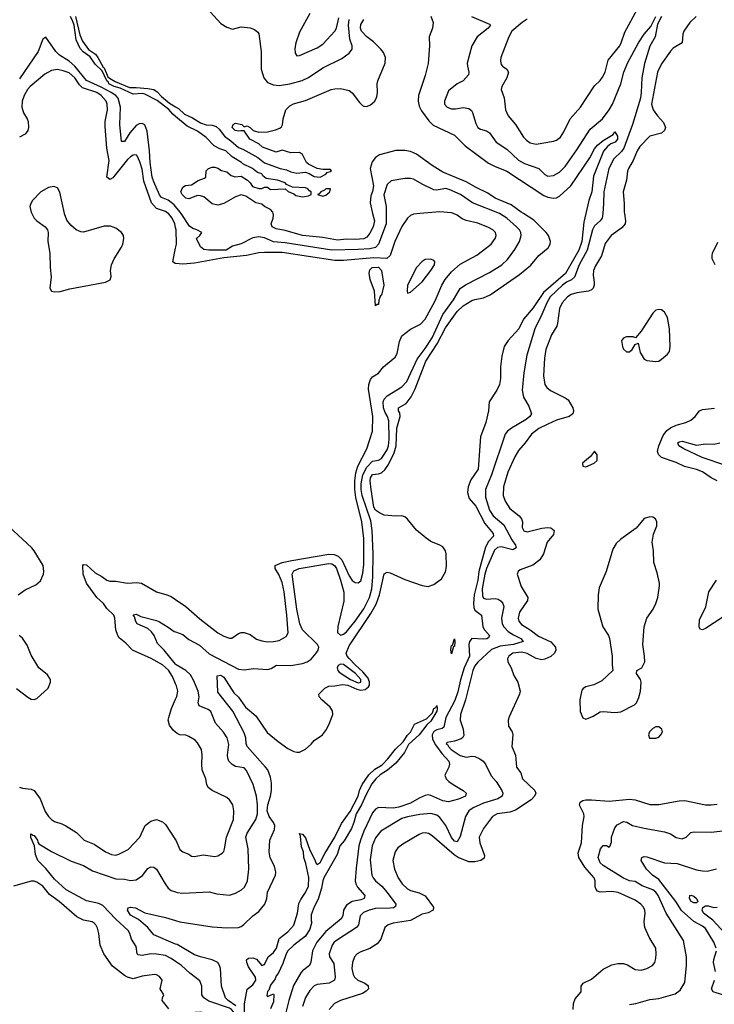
# Model space of a CAD drawing. Header units: inches. Extents: x 1173000 to 1307049, y 522583 to 678455.
# Tile 163 of 256: x 1228932 to 1233691, y 574585 to 581328. Entities that reach past the tile are written whole.
import ezdxf

# ---------------------------------------------------------------- set-up
doc = ezdxf.new("R2010")
doc.units = ezdxf.units.IN
doc.header["$MEASUREMENT"] = 0
for name, color, linetype in [('B2527', 7, 'Continuous'), ('B2528', 7, 'Continuous'), ('B2537', 7, 'Continuous'), ('B2538', 7, 'Continuous')]:
    doc.layers.add(name, color=color, linetype=linetype)

msp = doc.modelspace()

# ---------------------------------------------------------------- linework, layer by layer
at = {"layer": 'B2527', "color": 5}
for points, elevation in [([(1229015.7, 580000), (1229032, 579970), (1229050.4, 579950), (1229106.4, 579910), (1229122.6, 579890), (1229126.3, 579870), (1229123.9, 579810), (1229137.7, 579730), (1229140.2, 579630), (1229146.8, 579566.8), (1229139.3, 579490), (1229148.7, 579468.7), (1229170, 579464.9), (1229210, 579467.1), (1229276.1, 579483.9), (1229519.6, 579530), (1229552.3, 579547.7), (1229558.2, 579570), (1229553.8, 579610), (1229560.3, 579650), (1229579.8, 579690), (1229629.7, 579770), (1229638.3, 579790), (1229646, 579830), (1229642.9, 579850), (1229629.4, 579870), (1229590, 579900.5), (1229554, 579914), (1229510, 579914.3), (1229370, 579873.3), (1229350, 579875.5), (1229318.5, 579890), (1229281.2, 579921.2), (1229255.2, 579955.2), (1229238.6, 579998.6), (1229238.3, 580000)], 820), ([(1230000, 579904.3), (1229993.9, 579930), (1229975.8, 579970), (1229951.1, 580000)], 780), ([(1230000, 579657.6), (1229997.8, 579657.8), (1229981.4, 579670), (1230000, 579762.6)], 780), ([(1228921.6, 577390), (1228970, 577424.6), (1229041.4, 577458.6), (1229074.2, 577485.8), (1229095.6, 577530), (1229098, 577550), (1229092, 577590), (1229031.9, 577690), (1229014.4, 577710), (1228857.3, 577857.3)], 820), ([(1230000, 576779.8), (1229979.3, 576830), (1229952.3, 576872.3), (1229910.8, 576910.8), (1229833.1, 576953.1), (1229703.8, 577010), (1229658.7, 577058.7), (1229614.1, 577094.2), (1229603.6, 577110), (1229589.6, 577150), (1229584, 577230), (1229575.9, 577250), (1229530, 577296.6), (1229505.8, 577330), (1229460.3, 577370), (1229389, 577469), (1229366.5, 577530), (1229365.2, 577590), (1229370, 577596.5), (1229390, 577594.6), (1229450, 577538.8), (1229495, 577515), (1229530, 577488.9), (1229550, 577482.3), (1229590, 577482), (1229670, 577469.2), (1229733.4, 577473.4), (1229766.8, 577470), (1229869.3, 577410.7), (1229941, 577390), (1229970, 577376.9), (1230000, 577356.9)], 780), ([(1230000, 576914.2), (1229921.3, 577010), (1229875.7, 577055.7), (1229854, 577110), (1229834.7, 577134.7), (1229810, 577158.3), (1229737.7, 577190), (1229727.3, 577207.3), (1229719.6, 577239.6), (1229710, 577251.3), (1229730, 577257.2), (1229760.8, 577240.8), (1229870, 577212.9), (1229890, 577203.6), (1229950, 577168.7), (1229990, 577138.5), (1230000, 577134.9)], 760), ([(1228910, 576747.3), (1228987.6, 576687.6), (1229010, 576675.8), (1229030, 576672.2), (1229050, 576678.4), (1229126.6, 576750), (1229143.7, 576790), (1229142, 576810), (1229121.3, 576841.3), (1229062.4, 576890), (1229010, 576975.1), (1228983.4, 577043.4), (1228951.9, 577091.9), (1228927.3, 577110)], 820), ([(1230000, 576448.5), (1229983.3, 576463.3), (1229957.4, 576497.4), (1229949.7, 576530), (1229953.5, 576550), (1229972.7, 576610), (1230000, 576674.1)], 780), ([(1228930, 576071.3), (1228950, 576064.7), (1229010, 576058), (1229030.6, 576050), (1229073, 575993), (1229105.5, 575905.5), (1229130, 575870.4), (1229150.2, 575850.2), (1229170, 575836.9), (1229221, 575821), (1229247.7, 575807.7), (1229321.4, 575761.4), (1229373, 575710), (1229441.8, 575681.8), (1229520.5, 575630), (1229560.7, 575610), (1229590, 575606.9), (1229610, 575612.6), (1229674.1, 575645.9), (1229754.5, 575730), (1229791.6, 575810), (1229830, 575838.7), (1229870, 575850.3), (1229910, 575834.4), (1229930, 575817.1), (1230000, 575712.1)], 780), ([(1230000, 574878.3), (1229970, 574899.1), (1229930, 574918.4), (1229870, 574929.2), (1229830, 574930.5), (1229770, 574918.8), (1229742.7, 574922.7), (1229736.5, 574930), (1229730, 574980.5), (1229698.9, 575030), (1229686.8, 575070), (1229675.3, 575090), (1229590, 575168.4), (1229501.7, 575261.7), (1229475.1, 575275.1), (1229390, 575294.2), (1229250, 575369.4), (1229170, 575442.4), (1229110, 575515.6), (1229057, 575570), (1229039.5, 575610), (1229033.2, 575670), (1229007.3, 575727.3), (1229007.8, 575750), (1229010, 575753), (1229022.4, 575742.4), (1229030, 575741.6), (1229052.9, 575710), (1229055.1, 575695.1), (1229063.1, 575683.1), (1229150, 575630.3), (1229285, 575565), (1229370, 575534.8), (1229430, 575499.4), (1229590, 575444.2), (1229650, 575442.2), (1229690, 575433.8), (1229730, 575438.2), (1229773.6, 575466.4), (1229810, 575514), (1229830, 575527), (1229850, 575523.7), (1229870.3, 575510), (1229927.9, 575410), (1229950, 575381.1), (1229970, 575365.3), (1230000, 575354)], 760), ([(1229954.5, 574554.5), (1229907.8, 574610), (1229909.3, 574630), (1229919.3, 574650), (1229895.1, 574690), (1229907.3, 574750), (1229890, 574775.6), (1229870, 574787.8), (1229855.3, 574790), (1229770, 574777.1), (1229710, 574760.2), (1229670, 574770.5), (1229650, 574783), (1229567, 574847), (1229508.2, 574930), (1229483.5, 574990), (1229474, 575070), (1229465.2, 575105.2), (1229453.7, 575130), (1229441.6, 575141.6), (1229429, 575150), (1229370, 575160.3), (1229323.2, 575183.2), (1229203.1, 575290), (1229136.6, 575336.6), (1229090, 575393.2), (1229050, 575421), (1229030, 575428.2), (1229010, 575429), (1228890, 575394)], 780), ([(1230000, 574997.7), (1229850, 575060.7), (1229809.9, 575109.9), (1229745, 575165), (1229690, 575195.5), (1229671, 575230), (1229674.9, 575245.1), (1229690, 575250.2), (1229724.4, 575244.5), (1229790, 575210.4), (1229930, 575180.2), (1230000, 575158.6)], 740)]:
    msp.add_lwpolyline(points, dxfattribs=dict(at, elevation=elevation))
at = {"layer": 'B2528', "color": 5}
for points, elevation in [([(1230000, 580665.5), (1229981, 580681), (1229952.8, 580712.8), (1229874.7, 580774.7), (1229790, 580819), (1229770, 580822.2), (1229710, 580818.8), (1229619.5, 580859.5), (1229578.9, 580870), (1229543.7, 580890), (1229539.8, 580899.8), (1229527.8, 580910), (1229497.8, 580977.8), (1229450, 581024.7), (1229414.3, 581074.3), (1229367.1, 581107.1), (1229345.3, 581130), (1229318.5, 581190), (1229304.4, 581290), (1229296.9, 581316.9), (1229280.3, 581350)], 740), ([(1229313.9, 581350), (1229344.3, 581224.3), (1229361.2, 581181.2), (1229403.6, 581123.6), (1229451.3, 581091.3), (1229467.6, 581070), (1229503.8, 581003.8), (1229510, 580999.3), (1229536.5, 580936.5), (1229546.9, 580926.9), (1229585, 580905), (1229683.7, 580863.7), (1229730, 580864.7), (1229810, 580857.8), (1229850, 580849.3), (1229874.2, 580834.2), (1229903.2, 580803.2), (1229957.2, 580757.2), (1230000, 580731.4)], 740), ([(1230000, 580048.2), (1229990, 580060.5), (1229950, 580092.7), (1229903.7, 580110), (1229890, 580127.8), (1229850, 580218.7), (1229840.6, 580250), (1229825.8, 580350), (1229822.1, 580430), (1229804.3, 580564.3), (1229790, 580608), (1229770, 580618.3), (1229750, 580616.1), (1229730, 580603.6), (1229685.6, 580554.4), (1229650, 580494.8), (1229630, 580495.1), (1229617.4, 580610), (1229623.3, 580730), (1229605.8, 580790), (1229590.3, 580810), (1229557.5, 580830), (1229490, 580867.3), (1229390, 580911.2), (1229310, 581010.3), (1229270, 581043.3), (1229205.6, 581085.6), (1229179.9, 581110), (1229110, 581209.4), (1229090, 581194), (1229057.4, 581110), (1228930, 580922.9)], 760), ([(1229951.1, 580000), (1229950, 580001.3), (1229930, 580013.6), (1229870, 580035.5), (1229834.6, 580074.6), (1229782.4, 580222.4), (1229770, 580305.1), (1229755.2, 580355.2), (1229735.8, 580395.8), (1229730, 580402), (1229710, 580401), (1229690, 580389.7), (1229670, 580370.9), (1229570, 580245.9), (1229550, 580234.7), (1229530, 580249.7), (1229543.9, 580363.9), (1229528.1, 580448.1), (1229516.4, 580596.4), (1229517.8, 580630), (1229533.6, 580710), (1229531, 580750), (1229523.2, 580770), (1229490.5, 580810), (1229459.8, 580830), (1229362.4, 580862.4), (1229342.6, 580882.6), (1229310, 580930.9), (1229270, 580963.9), (1229230, 580979.1), (1229190, 580986.5), (1229150, 580981), (1229104.6, 580955.4), (1229003.8, 580870), (1228986.3, 580850), (1228962.5, 580810), (1228949.6, 580770), (1228947.2, 580730), (1228957.6, 580690), (1228983, 580650), (1228990.1, 580630.1), (1228992.9, 580590), (1228988.7, 580570), (1228970, 580544), (1228930, 580524.2)], 780), ([(1229238.3, 580000), (1229207.2, 580147.2), (1229190, 580177), (1229165.4, 580185.4), (1229130, 580178.3), (1229077.6, 580150), (1229019.5, 580090), (1229007.2, 580070), (1229001.7, 580050), (1229010.3, 580010), (1229015.7, 580000)], 820)]:
    msp.add_lwpolyline(points, dxfattribs=dict(at, elevation=elevation))
at = {"layer": 'B2537', "color": 5}
for points, elevation in [([(1230000, 577134.9), (1230050, 577116.8), (1230090, 577084), (1230164.6, 577044.6), (1230230, 576986), (1230430, 576879.1), (1230470, 576876.3), (1230534.1, 576885.8), (1230630, 576878.6), (1230655.2, 576884.8), (1230691.9, 576908.1), (1230790, 576905.1), (1230870, 576917.8), (1230900.5, 576930), (1230930, 576949.4), (1230963.4, 576990), (1230976.2, 577010), (1230981.6, 577030), (1230972.2, 577050), (1230870, 577149.4), (1230850.6, 577190), (1230829.9, 577290.1), (1230798.6, 577530), (1230810, 577553.5), (1230845.7, 577570), (1231050, 577603.8), (1231070, 577601.5), (1231089.4, 577590), (1231101.6, 577570), (1231130.4, 577490), (1231153, 577407), (1231153.2, 577346.8), (1231112.1, 577172.1), (1231110.3, 577130.3), (1231130, 577112.4), (1231150, 577120.3), (1231170, 577136.9), (1231230, 577208.9), (1231290, 577294.2), (1231329, 577370), (1231344.6, 577430), (1231352.1, 577510), (1231354.9, 577670), (1231346.1, 577830), (1231336.7, 577896.7), (1231277.4, 578070), (1231271.5, 578110), (1231271.7, 578150), (1231283.5, 578210), (1231310, 578264.2), (1231350, 578305.5), (1231390, 578311), (1231410, 578322.2), (1231450, 578383), (1231459.1, 578410), (1231464.4, 578455.6), (1231460.2, 578580.2), (1231452.6, 578610), (1231437.1, 578637.1), (1231425.7, 578670), (1231422.9, 578710), (1231428.7, 578730), (1231450, 578752.4), (1231550, 578814.5), (1231583.9, 578850), (1231656.1, 579003.9), (1231710, 579076.2), (1231757.6, 579150), (1231830.7, 579309.3), (1231903.9, 579410), (1231950, 579487.1), (1231986.7, 579513.3), (1232150, 579596.1), (1232235.4, 579650), (1232274.3, 579685.7), (1232325.2, 579754.8), (1232357.4, 579810), (1232368.9, 579850), (1232365.8, 579870), (1232355.5, 579890), (1232336.8, 579910), (1232269.6, 579969.6), (1232220, 580000)], 760), ([(1230000, 575158.6), (1230029.5, 575149.5), (1230250, 575115.7), (1230350, 575109.4), (1230430, 575111.5), (1230450, 575118.7), (1230468, 575132.1), (1230529.7, 575190), (1230570, 575220.7), (1230610.6, 575270), (1230624.7, 575310), (1230630, 575353), (1230684.5, 575470), (1230687.7, 575490), (1230677.4, 575530), (1230647.6, 575587.6), (1230640.8, 575630), (1230645, 575710), (1230677.5, 575782.5), (1230680.5, 575810), (1230671.1, 575830), (1230641.3, 575870), (1230627.5, 575910), (1230631.2, 575950), (1230650.2, 576010), (1230657.2, 576050), (1230658.3, 576098.3), (1230650, 576139.7), (1230631.4, 576190), (1230616.7, 576210), (1230491.2, 576350), (1230484.7, 576370), (1230480.9, 576410), (1230470, 576443.5), (1230392.7, 576592.7), (1230290, 576723.1), (1230284.8, 576835.2), (1230310, 576838.2), (1230330, 576825.2), (1230398.3, 576718.3), (1230430, 576689.5), (1230480, 576620), (1230550, 576560.5), (1230626.5, 576446.5), (1230703.8, 576383.7), (1230770, 576337.1), (1230810, 576315.4), (1230830, 576310.8), (1230850, 576312.1), (1230890, 576332.1), (1230930, 576365.7), (1230950, 576392.2), (1231007.1, 576430), (1231033, 576467), (1231055.5, 576510), (1231077.5, 576570), (1231075.8, 576595.8), (1231060.1, 576620.1), (1231001.2, 576670), (1230984.4, 576690), (1230980.9, 576710), (1231022, 576750), (1231050, 576764.2), (1231090, 576765.3), (1231144.6, 576775.4), (1231180.8, 576770), (1231242.9, 576742.9), (1231270, 576736.5), (1231299.5, 576740.5), (1231321.8, 576758.2), (1231327.9, 576770), (1231329.7, 576790), (1231319.3, 576819.3), (1231282.7, 576862.7), (1231229.5, 576910), (1231190, 576952.5), (1231176.3, 576970), (1231169.4, 576990), (1231190, 577040.5), (1231338.8, 577261.2), (1231374, 577326), (1231397.1, 577390), (1231430, 577532), (1231450, 577544.9), (1231470, 577540.8), (1231570, 577494.9), (1231690, 577453.4), (1231730, 577447), (1231770, 577460.3), (1231821, 577499), (1231850, 577546), (1231856.9, 577583.1), (1231855, 577670), (1231849.8, 577690), (1231830, 577716.9), (1231809.6, 577730), (1231750, 577754.3), (1231716.4, 577776.4), (1231650, 577831.1), (1231590, 577907.2), (1231570, 577923.2), (1231550, 577929.3), (1231510, 577927.8), (1231430, 577934.6), (1231396.2, 577950), (1231370, 577969.6), (1231359.4, 577990), (1231339.1, 578110), (1231333.1, 578170), (1231335.4, 578190), (1231350, 578214.5), (1231390, 578218.7), (1231410, 578225.9), (1231433.9, 578246.1), (1231458.7, 578281.3), (1231498.5, 578361.5), (1231510.5, 578410.5), (1231516.4, 578530), (1231538.9, 578610), (1231535.8, 578635.8), (1231527.3, 578650), (1231526.8, 578670), (1231579.5, 578700.5), (1231613.9, 578746.1), (1231640.8, 578799.2), (1231715.2, 578990), (1231791.9, 579108.1), (1231850, 579218.2), (1231930, 579330.6), (1231970, 579368.5), (1232030, 579405.4), (1232050, 579412.8), (1232110, 579422.5), (1232155.3, 579444.7), (1232357.4, 579582.6), (1232433.3, 579646.7), (1232490, 579714.3), (1232553.6, 579766.4), (1232567.6, 579790), (1232568.9, 579810), (1232554.2, 579850), (1232538.9, 579870), (1232455.2, 579955.2), (1232384, 580000)], 740), ([(1230000, 577356.9), (1230070.2, 577310), (1230165.5, 577225.5), (1230290, 577130.1), (1230330, 577106.1), (1230370, 577092.5), (1230386.5, 577093.5), (1230430, 577124.2), (1230450, 577132), (1230470, 577132.2), (1230510, 577116.5), (1230554, 577086), (1230590, 577074), (1230630, 577068.1), (1230670.8, 577069.2), (1230710, 577077.4), (1230756.6, 577103.4), (1230770.7, 577129.3), (1230762.3, 577250), (1230743.6, 577410), (1230730, 577473.3), (1230708.2, 577528.2), (1230681.5, 577570), (1230682.6, 577590), (1230729.6, 577610), (1230795.9, 577624.1), (1231050, 577668.5), (1231086.1, 577666.1), (1231114.2, 577654.2), (1231138.4, 577630), (1231190, 577518.5), (1231210, 577487.6), (1231230, 577474), (1231250, 577472.4), (1231270, 577485.5), (1231282.9, 577537.1), (1231290, 577598), (1231290, 577774), (1231275.3, 577890), (1231234.8, 578054.8), (1231228.2, 578110), (1231227.9, 578170), (1231235.3, 578224.7), (1231248.4, 578270), (1231309.9, 578390), (1231349.6, 578510), (1231350.9, 578610), (1231322.5, 578797.5), (1231324.5, 578830), (1231334.9, 578865.1), (1231350, 578881.3), (1231390, 578907.4), (1231424.5, 578950), (1231504.1, 579015.9), (1231517.5, 579042.5), (1231534.8, 579125.2), (1231550, 579162), (1231610, 579207.9), (1231677.4, 579242.6), (1231710, 579277.6), (1231778.1, 579401.9), (1231824.2, 579510), (1231848.2, 579550), (1231890, 579602.1), (1231950, 579653.9), (1232064.1, 579715.9), (1232162, 579790), (1232190.8, 579830), (1232195.8, 579850), (1232191.9, 579870), (1232172.8, 579890), (1232144.2, 579904.2), (1232070, 579934.1), (1231990, 579953.2), (1231964.7, 579964.7), (1231929.6, 579990), (1231903.3, 580000)], 780), ([(1231672.8, 580000), (1231630, 579996.4), (1231610, 579986.2), (1231590, 579968.4), (1231550, 579912.2), (1231502.4, 579810), (1231470, 579714.3), (1231446.6, 579693.4), (1231357.9, 579697.9), (1231150, 579679.9), (1231090, 579678.8), (1230730, 579733.5), (1230610, 579734.4), (1230570, 579731), (1230485.8, 579714.2), (1230330, 579696.3), (1230130, 579661.2), (1230050, 579653.6), (1230000, 579657.6)], 780), ([(1231442.1, 580000), (1231441.8, 579930), (1231390.9, 579790), (1231370, 579768.2), (1231330, 579759.3), (1231250, 579753.5), (1231070, 579749.6), (1230750, 579799.2), (1230670, 579807.5), (1230610, 579833.8), (1230570, 579841.9), (1230530, 579835.3), (1230450, 579793.4), (1230390, 579778), (1230346.4, 579750), (1230228.7, 579748.7), (1230194.3, 579754.3), (1230171.5, 579771.5), (1230142.7, 579830), (1230166.6, 579850), (1230179.5, 579870), (1230144.5, 579890), (1230117.8, 579897.8), (1230094.6, 579914.6), (1230037.7, 580000)], 760), ([(1231350.2, 580000), (1231361.8, 579950), (1231352.7, 579910), (1231330, 579866.3), (1231310, 579837.7), (1231290, 579827.3), (1231230, 579822.7), (1231170, 579824.7), (1231110, 579818.6), (1231010, 579835.6), (1230870, 579850.8), (1230750, 579885), (1230690, 579895.6), (1230662.7, 579910), (1230654, 579930), (1230669.3, 579970), (1230671.8, 579990), (1230668.5, 580000)], 740), ([(1232811.5, 580000), (1232797.9, 579942.1), (1232784.6, 579810), (1232762.2, 579750), (1232672.4, 579590), (1232520.2, 579459.8), (1232450, 579355.2), (1232383.2, 579276.8), (1232351.1, 579210), (1232279.7, 579130), (1232252.1, 579090), (1232235.4, 579024.6), (1232227.3, 578950), (1232227.1, 578870), (1232220.2, 578830), (1232201.7, 578790), (1232148.5, 578710), (1232144.4, 578650), (1232126.3, 578570), (1232088.7, 578471.3), (1232072.1, 578250), (1232023.2, 578176.8), (1232004.7, 578130), (1232000.6, 578090), (1232011.8, 578050), (1232056.8, 577996.8), (1232118.1, 577878.1), (1232175.1, 577810), (1232179.1, 577790), (1232144.7, 577755.3), (1232124.5, 577715.5), (1232078.4, 577550), (1232071.1, 577488.9), (1232046.9, 577390), (1232040.7, 577330), (1232042.9, 577302.9), (1232050, 577284.4), (1232096, 577250), (1232105, 577170), (1232116.1, 577150), (1232150.1, 577109.9), (1232145.1, 577094.9), (1232132.6, 577087.4), (1232110, 577084.6), (1232030.8, 577089.2), (1232013.5, 577070), (1232008.5, 577050), (1232013.3, 576970), (1231977.3, 576890), (1231952.6, 576807.4), (1231934.8, 576725.2), (1231913.7, 576666.3), (1231852.6, 576550), (1231837.1, 576482.9), (1231826.6, 576473.4), (1231790, 576464.6), (1231770, 576453.9), (1231757.6, 576430), (1231761.2, 576401.2), (1231781.8, 576361.8), (1231823.6, 576303.6), (1231871.3, 576250), (1231876.9, 576230), (1231872.7, 576210), (1231845.5, 576154.5), (1231853.6, 576130), (1231872.7, 576110), (1231901.5, 576090), (1231971.4, 576050), (1231991.4, 576030), (1231987.2, 576010), (1231939.5, 575990), (1231870, 575972), (1231830, 575978.6), (1231750, 576014.5), (1231730, 576018.9), (1231710, 576014.5), (1231670, 575995.5), (1231610, 575961.8), (1231530, 575935.7), (1231490, 575928.8), (1231390, 575932.9), (1231370, 575920.2), (1231350, 575897.1), (1231288.9, 575770), (1231266.1, 575710), (1231255.8, 575670), (1231237.7, 575517.7), (1231231, 575431), (1231235.2, 575410), (1231247.4, 575387.4), (1231296.3, 575330), (1231293, 575310), (1231270, 575300.1), (1231210, 575288.3), (1231170, 575264.7), (1231150.9, 575230), (1231145.5, 575190), (1231134.6, 575170), (1231030, 575084), (1230968.9, 575010), (1230938.7, 574950), (1230927.2, 574872.8), (1230917.7, 574850), (1230870, 574814), (1230859.1, 574800.9), (1230807.4, 574712.6), (1230775, 574610), (1230750.1, 574509.9)], 740), ([(1232926.4, 580000), (1232923.9, 579970), (1232909.3, 579950.7), (1232870, 579915.7), (1232856.5, 579890), (1232820.1, 579750), (1232764.6, 579650), (1232734.1, 579565.9), (1232713.6, 579546.4), (1232679.2, 579530), (1232650, 579509.5), (1232566.7, 579430), (1232543.7, 579390), (1232510.4, 579309.6), (1232460.6, 579210), (1232406.2, 579030), (1232385.5, 578910), (1232374.8, 578790), (1232382.9, 578742.9), (1232421.4, 578681.4), (1232438.5, 578630), (1232427.9, 578610), (1232402.4, 578590), (1232302.2, 578530), (1232274.8, 578510), (1232259.1, 578490), (1232165, 578210), (1232123.5, 578110), (1232122.8, 578057.2), (1232150, 577969.1), (1232175.5, 577930), (1232248.9, 577868.9), (1232304.9, 577764.9), (1232328.4, 577730), (1232334.3, 577710), (1232310, 577697.8), (1232230, 577718.4), (1232206, 577714), (1232184.4, 577695.6), (1232130, 577570.6), (1232117.8, 577530), (1232100.6, 577430), (1232103.3, 577383.3), (1232110, 577366.7), (1232130, 577359.2), (1232190, 577363.5), (1232210, 577359.3), (1232230, 577346.5), (1232242.6, 577330), (1232248.5, 577310), (1232232.7, 577230), (1232237.7, 577190), (1232248.8, 577170), (1232278.8, 577138.8), (1232314.2, 577114.2), (1232365, 577090), (1232380.8, 577070), (1232314.9, 577050), (1232222.9, 577037.1), (1232165.7, 577014.3), (1232070, 576927.9), (1232050, 576902.9), (1232036.9, 576870), (1231987.3, 576670), (1231951.9, 576570), (1231950.1, 576530.1), (1231971.5, 576470), (1231975, 576425), (1231968.2, 576411.8), (1231957, 576403), (1231910, 576387.2), (1231861.6, 576378.4), (1231854.4, 576370), (1231864, 576364), (1231869.4, 576350), (1231887.6, 576330), (1231950, 576289.7), (1231990, 576278.1), (1232030, 576285), (1232050, 576281.9), (1232085.5, 576265.5), (1232107.1, 576250), (1232123.5, 576230), (1232162.7, 576150), (1232195.8, 576110), (1232234.3, 576050), (1232242.3, 576030), (1232238.7, 576010), (1232207, 575992.9), (1232110, 575963.1), (1232039.2, 575930), (1232010.2, 575910), (1231986.4, 575870), (1231950, 575734), (1231930, 575696.9), (1231910, 575702.2), (1231890, 575726.4), (1231852.1, 575810), (1231810, 575864.1), (1231790, 575879.5), (1231750, 575891.8), (1231674.2, 575885.8), (1231590, 575869.8), (1231550, 575857.3), (1231406.4, 575770), (1231370, 575724.2), (1231346.4, 575670), (1231334.3, 575574.3), (1231345, 575470), (1231352.8, 575450), (1231369.2, 575430), (1231413.5, 575393.5), (1231450.7, 575350.7), (1231509.1, 575270), (1231505.7, 575254.3), (1231493.4, 575246.6), (1231470, 575242.2), (1231370, 575239.9), (1231325.3, 575230), (1231286.5, 575213.5), (1231264.1, 575190), (1231253.4, 575130), (1231240.2, 575110), (1231110, 575027), (1231087.5, 575010), (1231072.1, 574990), (1231051.6, 574930), (1231055.3, 574910), (1231084.2, 574864.2), (1231093.4, 574770), (1231088.1, 574750), (1231051.3, 574728.7), (1230970, 574720.8), (1230948.7, 574711.3), (1230919.7, 574680.3), (1230889.1, 574630.9), (1230869.5, 574570)], 760), ([(1233075.3, 580000), (1233082, 579950), (1233080.2, 579930), (1233057.7, 579902.3), (1232985.4, 579850), (1232943.7, 579796.3), (1232918.4, 579710), (1232877.2, 579642.9), (1232863.7, 579610), (1232861.7, 579578.3), (1232868.4, 579530), (1232867.7, 579510), (1232860.5, 579490), (1232850, 579478.7), (1232830, 579468.4), (1232750, 579456.9), (1232710, 579445.4), (1232686.4, 579430), (1232648.6, 579390), (1232629.4, 579350), (1232617.7, 579250), (1232611.6, 579230), (1232576.8, 579170), (1232537.7, 579070), (1232527.5, 579010), (1232520.6, 578890), (1232529.2, 578830), (1232542.7, 578810), (1232569, 578789), (1232670, 578738.3), (1232690, 578723.8), (1232720.9, 578670), (1232726.3, 578650), (1232720.9, 578630), (1232695.8, 578610), (1232610, 578584.4), (1232550, 578558.1), (1232490, 578527.8), (1232439.7, 578490), (1232396.3, 578430), (1232350, 578376.8), (1232324.5, 578335.5), (1232276.8, 578230), (1232247.3, 578130), (1232245.1, 578070), (1232257.6, 578030), (1232290, 577981.2), (1232353.6, 577930), (1232370.2, 577910), (1232376.2, 577890), (1232375.8, 577850), (1232387, 577827), (1232410, 577821.8), (1232510, 577846.4), (1232550, 577850.2), (1232570, 577847.9), (1232593, 577830), (1232590, 577802.4), (1232544.9, 577750), (1232520.7, 577670), (1232496.5, 577630), (1232446.7, 577593.3), (1232360.2, 577559.8), (1232348, 577550), (1232340.3, 577530), (1232366.9, 577446.9), (1232412.4, 577370), (1232411.4, 577350), (1232355.7, 577270), (1232347.8, 577230), (1232352.6, 577210), (1232370, 577187), (1232430, 577149.5), (1232485.8, 577105.8), (1232570, 577066.7), (1232603.4, 577030), (1232606.1, 577010), (1232595.7, 576990), (1232570, 576967), (1232530, 576947.6), (1232510, 576943.5), (1232470, 576952.1), (1232410, 576987.1), (1232370, 576996.2), (1232310.7, 576989.3), (1232282.8, 576970), (1232273.4, 576950), (1232277.2, 576930), (1232299.8, 576890), (1232317.7, 576837.7), (1232344.9, 576790), (1232360.8, 576730), (1232355.8, 576710), (1232285.2, 576554.8), (1232279.1, 576530), (1232281.3, 576490), (1232305.4, 576450), (1232311, 576430), (1232304.3, 576350), (1232329.5, 576290), (1232336.3, 576210), (1232366.3, 576170), (1232376.5, 576130), (1232461.8, 576050), (1232467.2, 576030), (1232460.2, 576010), (1232435.8, 575984.2), (1232330, 575915.5), (1232290, 575901.2), (1232204.4, 575890), (1232172.3, 575870), (1232110, 575789.7), (1232081, 575730), (1232083.9, 575690), (1232115.9, 575604.1), (1232113.7, 575586.3), (1232091.1, 575568.9), (1232050, 575559.7), (1232010, 575559.9), (1231935.9, 575590), (1231908, 575608), (1231758.9, 575738.9), (1231733.6, 575753.6), (1231710, 575759.4), (1231690, 575756.6), (1231670, 575747.3), (1231557.3, 575682.7), (1231523.2, 575656.8), (1231503.9, 575630), (1231489.3, 575570), (1231498.9, 575510), (1231524.6, 575450), (1231552.1, 575410), (1231590, 575375), (1231610, 575364.2), (1231670, 575348), (1231710, 575328.7), (1231767.2, 575250), (1231764.9, 575230), (1231730, 575212.1), (1231690, 575201.8), (1231610, 575157.8), (1231490, 575141.5), (1231457.6, 575130), (1231434.6, 575110), (1231405.8, 575030), (1231380.9, 574999.1), (1231330, 574966.6), (1231270, 574944.8), (1231244.9, 574930), (1231226.2, 574910), (1231212.1, 574870), (1231208.1, 574830), (1231215.9, 574790), (1231226.7, 574770), (1231249.1, 574750), (1231296.4, 574730), (1231315, 574715), (1231319.5, 574710), (1231321.1, 574690), (1231306.3, 574673.7), (1231281, 574659), (1231130, 574610.8), (1231089.5, 574590.5), (1231053.4, 574550)], 780), ([(1230000, 579762.6), (1230005.5, 579790), (1230003.4, 579890), (1230000, 579904.3)], 780), ([(1233696.4, 579650), (1233676.8, 579690), (1233675.5, 579710), (1233679.4, 579730), (1233714.7, 579805.3)], 780), ([(1233709.9, 578169.9), (1233669.9, 578189.9), (1233610, 578232.2), (1233570, 578247.5), (1233487.2, 578267.2), (1233430, 578295.6), (1233330.4, 578330.4), (1233308.2, 578350), (1233301.7, 578370), (1233310.6, 578410.6), (1233340.3, 578479.7), (1233365.6, 578514.3), (1233390, 578532.4), (1233430, 578551.7), (1233496, 578570), (1233530, 578584.6), (1233560.5, 578610), (1233590, 578648.4), (1233610, 578658.3), (1233691.5, 578668.5)], 780), ([(1233770, 578274.2), (1233608.9, 578328.9), (1233481.4, 578390), (1233448.3, 578410), (1233441.1, 578430), (1233450, 578436.9), (1233470, 578441.5), (1233570, 578415.1), (1233630, 578423.3), (1233690, 578420.2), (1233729.6, 578430)], 760), ([(1233810, 577274.5), (1233630, 577159.1), (1233610, 577148.8), (1233593.6, 577153.6), (1233586.8, 577170), (1233590, 577219.1), (1233632.4, 577307.6), (1233654.2, 577410), (1233706.3, 577490)], 780), ([(1230000, 575354), (1230010, 575350.2), (1230050, 575346.2), (1230230, 575354.4), (1230282, 575342), (1230370, 575333.2), (1230410, 575345), (1230451.6, 575368.4), (1230473.3, 575386.7), (1230493.4, 575430), (1230500.9, 575510), (1230497, 575650), (1230480.6, 575730), (1230490, 575756.9), (1230550.8, 575850), (1230561.4, 575890), (1230560.8, 575950), (1230554.1, 576010), (1230531.1, 576091.1), (1230485.1, 576185.1), (1230470, 576205.1), (1230410, 576214.5), (1230387.8, 576227.8), (1230365.6, 576250), (1230357.2, 576270), (1230356.6, 576290), (1230364.4, 576364.4), (1230352.4, 576410), (1230329.3, 576449.3), (1230274.6, 576510), (1230242.6, 576590), (1230223.3, 576603.3), (1230161.1, 576630), (1230154.4, 576650), (1230160.6, 576690), (1230154.1, 576730), (1230123.7, 576803.7), (1230101.3, 576841.3), (1230070, 576870.6), (1230003.5, 576910), (1230000, 576914.2)], 760), ([(1230000, 576674.1), (1230007.7, 576692.3), (1230014.5, 576730), (1230005.8, 576765.8), (1230000, 576779.8)], 780), ([(1230471.6, 574510), (1230472.1, 574587.9), (1230491.5, 574688.5), (1230530, 574717.4), (1230550.5, 574750), (1230547.6, 574770), (1230500.6, 574840.6), (1230487.6, 574870), (1230486, 574890), (1230500.1, 574899.9), (1230530, 574903.2), (1230553.5, 574893.5), (1230590, 574850.5), (1230610, 574856.3), (1230635.1, 574910), (1230670, 574939.3), (1230691, 574969), (1230710, 575034.8), (1230770, 575081.1), (1230810, 575127.2), (1230835.2, 575210), (1230844.9, 575275.1), (1230857.2, 575302.8), (1230890, 575350.5), (1230910, 575394.8), (1230913.8, 575453.8), (1230892.8, 575550), (1230878, 575590), (1230876.2, 575630), (1230862.8, 575662.8), (1230856.4, 575736.4), (1230850, 575754), (1230870, 575751), (1230890, 575724.7), (1230920.7, 575640.7), (1230955.2, 575575.3), (1230963.1, 575550), (1230970, 575543.1), (1230990, 575555.8), (1231021.7, 575618.3), (1231090.8, 575729.2), (1231137, 575823), (1231195.8, 575904.2), (1231249.9, 576010), (1231261.1, 576050), (1231279.2, 576090), (1231323.8, 576156.2), (1231365.6, 576194.4), (1231414.6, 576225.4), (1231454.4, 576265.6), (1231507.3, 576332.7), (1231558.2, 576381.8), (1231590, 576428.6), (1231610.4, 576449.6), (1231636.8, 576503.2), (1231719.6, 576540.4), (1231759.2, 576580.8), (1231770, 576610.4), (1231782.4, 576617.6), (1231790, 576632), (1231793.1, 576610), (1231790, 576593.2), (1231750, 576524.8), (1231722.1, 576497.9), (1231670, 576430.8), (1231595.3, 576364.7), (1231568, 576310), (1231510, 576237), (1231452.1, 576187.9), (1231402.6, 576157.4), (1231371.9, 576130), (1231344.8, 576095.2), (1231302.9, 576017.1), (1231274.3, 575950), (1231236.3, 575890), (1231222.4, 575830), (1231205.8, 575790), (1231156.1, 575703.9), (1231125.9, 575670), (1231108.1, 575610), (1231016.8, 575450), (1231009, 575430), (1231000.8, 575379.2), (1230975.8, 575304.2), (1230950, 575253.3), (1230930, 575197.2), (1230928.1, 575168.1), (1230930, 575152), (1230934, 575150), (1230920.7, 575099.3), (1230889.1, 575050.9), (1230810, 574990.6), (1230768.9, 574951.1), (1230757.6, 574930), (1230735.5, 574864.5), (1230703.2, 574796.8), (1230690, 574780.9), (1230681.8, 574758.2), (1230650, 574716.9), (1230638, 574682), (1230630, 574671.6), (1230625.2, 574645.2), (1230630, 574638), (1230670, 574656), (1230673, 574653), (1230670, 574602), (1230650, 574552.7)], 720), ([(1230000, 575712.1), (1230004.8, 575704.8), (1230030, 575644), (1230048.8, 575628.8), (1230090, 575612.7), (1230110, 575599.1), (1230130, 575597.1), (1230190, 575608.7), (1230270, 575597.6), (1230290, 575601.3), (1230320.1, 575619.9), (1230329.7, 575630.3), (1230335.8, 575650), (1230347.7, 575730), (1230395.7, 575850), (1230399.8, 575910), (1230391.7, 575950), (1230370, 575985.1), (1230350, 576001.5), (1230249.8, 576049.8), (1230223.5, 576070), (1230214.8, 576090), (1230207.4, 576130), (1230182.9, 576190), (1230179.8, 576230), (1230183.1, 576290), (1230177.7, 576330), (1230150, 576376.2), (1230133.5, 576393.5), (1230090, 576419.7), (1230070, 576427.1), (1230030, 576431.1), (1230010, 576439.6), (1230000, 576448.5)], 780), ([(1232724.8, 574550), (1232725.8, 574590), (1232738.3, 574621.7), (1232778, 574670), (1232779.3, 574710), (1232791.5, 574730), (1232850, 574757.6), (1232930, 574825), (1232990, 574856.1), (1233030, 574865), (1233070, 574864.4), (1233095.9, 574855.9), (1233150, 574822.8), (1233190, 574818.5), (1233230, 574830.3), (1233267.6, 574850), (1233282.6, 574870), (1233290, 574898), (1233293.8, 574930), (1233289.8, 574970), (1233243.9, 575043.9), (1233214.6, 575110), (1233210.6, 575150), (1233217, 575210), (1233214.8, 575230), (1233205.5, 575250), (1233188.7, 575270), (1233150, 575297.9), (1233031.8, 575350), (1232990, 575358.2), (1232910, 575353.6), (1232890, 575360.8), (1232882, 575370), (1232875.7, 575390), (1232873.8, 575430), (1232867.2, 575450), (1232805, 575525), (1232763.4, 575590), (1232758.1, 575621.9), (1232781.4, 575690), (1232788.9, 575808.9), (1232800.3, 575870), (1232797, 575890), (1232767.7, 575947.7), (1232773, 575970), (1232790, 575980.9), (1232810, 575985.5), (1232850, 575986.3), (1232970, 575976.1), (1233110, 575990.9), (1233150, 575985.1), (1233250, 575952.6), (1233310, 575953.7), (1233450, 575977.8), (1233490, 575979.7), (1233630, 575951.5), (1233669.9, 575950.1), (1233710, 575955.2)], 780), ([(1233110, 574583), (1233152.7, 574590), (1233250, 574617.6), (1233310, 574624.4), (1233423, 574657), (1233458.4, 574681.6), (1233490, 574734.9), (1233501, 574850), (1233501.3, 574910), (1233481.2, 575021.2), (1233361.3, 575210), (1233305.5, 575330), (1233290, 575351.9), (1233270, 575369.2), (1233196.1, 575396.1), (1233150, 575424.8), (1233110, 575431.3), (1233070, 575447.9), (1232930, 575536), (1232910, 575553.6), (1232896.2, 575590), (1232911.4, 575650), (1232930, 575671.6), (1232951.8, 575671.8), (1232970, 575662), (1232975.2, 575664.8), (1232985.7, 575694.3), (1232987.7, 575730), (1233010, 575793.7), (1233025.6, 575814.4), (1233070, 575836), (1233091.7, 575831.7), (1233130, 575809.3), (1233210, 575790.2), (1233350, 575766), (1233391.6, 575751.6), (1233430, 575728.2), (1233470, 575717), (1233499.3, 575730), (1233530, 575761), (1233550, 575766), (1233670, 575764.2), (1233889, 575790)], 760), ([(1233704, 574970), (1233688.1, 575010), (1233630, 575103.7), (1233610, 575119.9), (1233551.3, 575151.3), (1233466.7, 575226.7), (1233428.4, 575290), (1233310, 575440.5), (1233268.3, 575470), (1233226.6, 575510), (1233189.7, 575570), (1233194.5, 575590), (1233210, 575596.5), (1233230, 575595.6), (1233350, 575553.4), (1233436, 575550), (1233570, 575506.8), (1233610, 575498.4), (1233642.4, 575497.6), (1233706.6, 575513.4)], 740), ([(1233819.5, 575010), (1233681.6, 575161.6), (1233617, 575210), (1233607.7, 575230), (1233612.3, 575247.7), (1233630, 575258.5), (1233650, 575258.6), (1233688.1, 575248.1), (1233710, 575250.1)], 720), ([(1230413.4, 574573.4), (1230360.2, 574610), (1230341.5, 574630), (1230313.7, 574710), (1230307.8, 574830), (1230301.7, 574850), (1230288.7, 574870), (1230249.5, 574889.5), (1230170, 574909), (1230130, 574923.5), (1230010, 574993.5), (1230000, 574997.7)], 740), ([(1233699.8, 574810), (1233685.6, 574870), (1233688.1, 574891.9), (1233706.5, 574950)], 740), ([(1230000, 574205.7), (1230009.8, 574210.1), (1230050, 574248.8), (1230070.8, 574290), (1230090, 574367.3), (1230116.1, 574430), (1230126.8, 574470), (1230124.5, 574510), (1230134.8, 574530), (1230170, 574533.7), (1230321.9, 574501.9), (1230370, 574497.7), (1230397, 574510), (1230400, 574530), (1230383.5, 574550), (1230370, 574557.3), (1230227, 574607), (1230192.8, 574630), (1230180.7, 574650), (1230180.2, 574710), (1230165, 574745), (1230097.6, 574797.6), (1230040.9, 574850), (1230000, 574878.3)], 760), ([(1233746.3, 574650), (1233682.7, 574670), (1233670.9, 574690), (1233692.8, 574750)], 740)]:
    msp.add_lwpolyline(points, dxfattribs=dict(at, elevation=elevation))
for points, elevation in [([(1231750, 579687.8), (1231710, 579686), (1231690, 579673.3), (1231650, 579631.1), (1231590, 579509), (1231585.8, 579470), (1231590, 579454.8), (1231610, 579462.3), (1231690, 579534), (1231749.8, 579610), (1231773.5, 579650), (1231776.3, 579670), (1231770, 579679.5)], 820), ([(1231370, 579369), (1231364, 579470), (1231334, 579550), (1231327.3, 579592.7), (1231330, 579614), (1231346, 579630), (1231390, 579634), (1231410.4, 579610), (1231426, 579510), (1231410, 579442), (1231403.5, 579436.5), (1231392.8, 579407.2), (1231390, 579378), (1231382, 579378)], 780), ([(1233310, 579344), (1233290, 579339), (1233270, 579319), (1233190, 579194), (1233151.3, 579148.7), (1233135.5, 579155.5), (1233090, 579156), (1233070.7, 579149.3), (1233056, 579130), (1233062, 579090), (1233070, 579071.3), (1233090, 579054), (1233110, 579053.4), (1233129.3, 579070), (1233150, 579104.7), (1233170, 579112), (1233183.1, 579050), (1233210, 579004), (1233230, 578994), (1233290, 578988), (1233310, 578990.4), (1233330, 579002.4), (1233370, 579037.1), (1233383.5, 579056.5), (1233389.7, 579090), (1233383.1, 579210), (1233370, 579288.7), (1233350, 579325.2), (1233330, 579341.2)], 820), ([(1232870, 578374), (1232842.8, 578337.2), (1232787.7, 578290), (1232791, 578271), (1232810, 578264.9), (1232868.7, 578290), (1232889, 578310), (1232889.1, 578349.1)], 820), ([(1233250, 577924.5), (1233210, 577912.3), (1233155.2, 577844.7), (1233050, 577771.3), (1233019.5, 577740.5), (1232997, 577703), (1232949.2, 577550), (1232902.7, 577437.3), (1232895, 577390), (1232892.4, 577290), (1232927, 577170), (1232967, 577110), (1232973.7, 577090), (1232991.6, 576970), (1232990.3, 576910.3), (1232994.8, 576870), (1232919.7, 576800.3), (1232866.5, 576773.5), (1232810, 576759.7), (1232792.2, 576747.8), (1232784, 576736), (1232770.2, 576670), (1232772.1, 576590), (1232790, 576547), (1232810, 576538), (1232830, 576544.2), (1232862, 576558), (1232910, 576588), (1232930, 576590.5), (1233010, 576582.4), (1233050, 576588.7), (1233145.1, 576634.9), (1233158.4, 576650), (1233173.9, 576686.1), (1233184.7, 576730), (1233189.7, 576790), (1233184.7, 576810), (1233157, 576850), (1233161.2, 576870), (1233195.6, 576890), (1233214.3, 576930), (1233214, 576970), (1233201.7, 577050), (1233209.8, 577170), (1233230, 577230.5), (1233271.3, 577290), (1233290.8, 577329.2), (1233303.5, 577370), (1233316, 577450), (1233315.6, 577470), (1233300.1, 577540.1), (1233276.3, 577610), (1233275.1, 577690), (1233266, 577750), (1233275.5, 577804.5), (1233298, 577862), (1233298.4, 577890), (1233289.2, 577910), (1233270, 577920.7)], 820), ([(1231910, 577036), (1231903.5, 577036.5), (1231890, 576986), (1231885, 577010), (1231887.4, 577030), (1231890, 577042.8), (1231896.5, 577043.5), (1231910, 577087.3), (1231914, 577070)], 720), ([(1231130, 576915.5), (1231114.2, 576905.8), (1231106.7, 576890), (1231111.3, 576870), (1231120.7, 576860.7), (1231197.8, 576810), (1231250, 576787.1), (1231269.9, 576790.1), (1231269.5, 576810), (1231232.6, 576850), (1231150, 576911.3)], 760), ([(1233310, 576485.2), (1233290, 576485.2), (1233270, 576473.2), (1233246.8, 576450), (1233241, 576430), (1233248.1, 576408.1), (1233290, 576408.4), (1233310, 576414.8), (1233325.2, 576430), (1233336, 576450), (1233332.7, 576470)], 820), ([(1233550, 575279.2), (1233533.3, 575290), (1233521, 575310), (1233523.7, 575330), (1233530, 575332.4), (1233550, 575325.7), (1233570.2, 575310), (1233578.3, 575290), (1233570, 575279.7)], 720)]:
    msp.add_lwpolyline(points, close=True, dxfattribs=dict(at, elevation=elevation))
at = {"layer": 'B2538', "color": 5}
for points, elevation in [([(1230190, 581433.7), (1230310, 581303), (1230350, 581277.3), (1230390, 581262.8), (1230450, 581278.8), (1230510, 581273.4), (1230541.4, 581261.4), (1230563.5, 581243.5), (1230570.5, 581230.5), (1230585.7, 581110), (1230587.5, 580990), (1230604.5, 580930), (1230630, 580897.3), (1230670, 580881.4), (1230710, 580878.4), (1230783.7, 580890), (1230868.3, 580911.7), (1230910, 580932.7), (1231010, 580998.9), (1231138, 581062), (1231190, 581099.5), (1231210, 581127.3), (1231209.8, 581150), (1231194.9, 581194.9), (1231184.5, 581290), (1231188.5, 581330)], 760), ([(1230920.9, 581370), (1230850, 581242.9), (1230823.6, 581170), (1230816.9, 581130), (1230818.7, 581098.7), (1230830, 581081.6), (1230850, 581082), (1230970, 581136.6), (1231010, 581161.4), (1231090.8, 581249.2), (1231103.2, 581270), (1231119.3, 581340.7)], 780), ([(1232410, 581331), (1232373.6, 581310), (1232304.2, 581250), (1232282.2, 581210), (1232229.2, 581070), (1232225.9, 581045.9), (1232230, 581022), (1232239.3, 581010), (1232268.9, 580988.9), (1232280.4, 580970), (1232270.3, 580930), (1232235.3, 580870), (1232230.3, 580850), (1232252, 580792), (1232259.7, 580710), (1232278, 580670), (1232329.5, 580609.5), (1232383.9, 580523.9), (1232403.5, 580503.5), (1232430, 580485), (1232470, 580475.4), (1232590, 580496.9), (1232610, 580503.1), (1232636.4, 580523.6), (1232660.5, 580559.5), (1232704.1, 580650), (1232774.4, 580730), (1232870, 580874.3), (1232908.7, 580911.3), (1232925.8, 580934.2), (1232943.4, 580970), (1232965, 581050), (1233042.8, 581150), (1233053.8, 581170), (1233077.8, 581242.2), (1233161.7, 581398.3)], 780), ([(1230000, 580731.4), (1230019.6, 580719.6), (1230061, 580681), (1230116, 580655.9), (1230170, 580621.5), (1230208.9, 580608.9), (1230250, 580605.8), (1230277.6, 580597.6), (1230298.6, 580578.6), (1230334.9, 580530), (1230379.6, 580499.6), (1230430, 580454), (1230461.7, 580441.7), (1230564.1, 580384.1), (1230610, 580348.4), (1230717.3, 580310), (1230760, 580300), (1230790, 580285.4), (1230830, 580278.3), (1230890, 580283.6), (1230915.2, 580275.3), (1230950, 580255.3), (1230990, 580249.3), (1231029.2, 580270), (1231038.6, 580281.4), (1231068, 580290), (1231062, 580302), (1231010, 580301.2), (1230970, 580309.2), (1230910, 580338), (1230898, 580350), (1230870, 580406), (1230850, 580418), (1230790, 580415.3), (1230730, 580434), (1230690, 580422), (1230594.6, 580454.6), (1230570, 580478), (1230508.7, 580510), (1230470, 580566), (1230448, 580568), (1230430, 580564), (1230408.7, 580570), (1230388.7, 580590), (1230395.3, 580610), (1230410, 580618.8), (1230454, 580610), (1230470, 580594), (1230490, 580602), (1230510, 580591), (1230530.5, 580570.5), (1230570, 580558), (1230630, 580559.3), (1230685.4, 580574.6), (1230714.5, 580585.5), (1230725.6, 580594.4), (1230732.7, 580607.3), (1230737.2, 580650), (1230756, 580710), (1230782.8, 580737.2), (1230808.7, 580751.3), (1230890, 580774.2), (1231066, 580850), (1231090, 580855.3), (1231130, 580856.5), (1231190, 580842.6), (1231210, 580828.2), (1231260.1, 580760.1), (1231280.7, 580740.7), (1231290, 580735.3), (1231310, 580733.6), (1231335.8, 580744.2), (1231364.8, 580770), (1231379.9, 580800.1), (1231384.5, 580830), (1231381.2, 580890), (1231384.7, 580910), (1231435.3, 581030), (1231438.2, 581070), (1231423.8, 581103.8), (1231406.2, 581126.2), (1231355.7, 581175.7), (1231309.7, 581210), (1231274.5, 581250), (1231267.7, 581270), (1231270, 581296), (1231290, 581330.4)], 740), ([(1231750, 581352), (1231764, 581310), (1231760.7, 581270), (1231737.3, 581210), (1231739.1, 581150), (1231730, 581028), (1231710, 580946), (1231664.7, 580810), (1231661.6, 580770), (1231670, 580736), (1231684.6, 580704.6), (1231734.6, 580634.6), (1231765.3, 580605.3), (1231910, 580537.3), (1231985.1, 580465.1), (1232145.1, 580345.1), (1232184.4, 580324.4), (1232270, 580291.9), (1232523.4, 580123.4), (1232550, 580113.2), (1232590, 580105.9), (1232610, 580108.7), (1232630, 580119.4), (1232709.1, 580190.9), (1232837.2, 580382.8), (1232870, 580443.2), (1232891.1, 580470), (1232930, 580500.3), (1232998.2, 580541.8), (1233010, 580561), (1233028.7, 580530), (1233026.9, 580510), (1233011.8, 580490), (1232982.1, 580477.9), (1232959.6, 580460.4), (1232932.7, 580427.3), (1232863.3, 580256.7), (1232851.5, 580148.5), (1232832.6, 580090), (1232811.5, 580000)], 740), ([(1232027, 581350), (1232150, 581298.7), (1232157.4, 581290), (1232142.3, 581270), (1232065.4, 581210), (1232029.1, 581150), (1231998.9, 581030), (1231999.5, 581010), (1232010.3, 580970), (1232008, 580950), (1231970.6, 580910), (1231930.3, 580889.7), (1231870, 580840.9), (1231841.6, 580770), (1231843, 580750), (1231860.7, 580730), (1231890, 580718.9), (1231918.3, 580718.3), (1231970, 580727.6), (1232010, 580719.6), (1232026.5, 580706.5), (1232033.9, 580693.8), (1232057.6, 580617.6), (1232071, 580591), (1232090, 580579.6), (1232130, 580567.9), (1232150, 580554.3), (1232197.4, 580490), (1232270, 580440.6), (1232350, 580367.1), (1232390, 580342.3), (1232488.9, 580308.9), (1232530, 580268), (1232550, 580257.2), (1232590, 580261.1), (1232630, 580283.5), (1232670, 580322.8), (1232750, 580436.1), (1232840.8, 580579.2), (1232926.2, 580650), (1232970, 580710.3), (1232993.3, 580750), (1233050, 580889), (1233072, 580968), (1233095.8, 581030), (1233170.9, 581170), (1233210, 581228.6), (1233257.3, 581282.7), (1233289.9, 581350.1)], 760), ([(1233328.7, 581350), (1233301.9, 581298.1), (1233285.1, 581210), (1233250, 581146), (1233212.2, 581027.8), (1233194.1, 580930), (1233191, 580830), (1233185, 580790), (1233130.3, 580609.7), (1233071.1, 580448.9), (1233054.6, 580425.4), (1233003.6, 580376.4), (1232969, 580309), (1232933.1, 580150), (1232932.2, 580070), (1232926.4, 580000)], 760), ([(1233566.7, 581350), (1233523.6, 581310), (1233481.5, 581250), (1233475.6, 581230), (1233471.2, 581168.8), (1233410, 581132.9), (1233390, 581112), (1233330, 581025.3), (1233302, 580970), (1233261.3, 580750), (1233272.7, 580710), (1233301, 580670), (1233343.7, 580623.7), (1233355.9, 580590), (1233350.1, 580570), (1233330, 580551.1), (1233249.7, 580530.3), (1233181.3, 580458.7), (1233162.5, 580430), (1233135.5, 580364.5), (1233102.5, 580310), (1233096.3, 580290), (1233090.2, 580229.8), (1233065.8, 580150), (1233074, 580070), (1233074, 580010), (1233075.3, 580000)], 780), ([(1230668.5, 580000), (1230665.2, 580010), (1230650, 580029), (1230610, 580048.7), (1230590, 580064), (1230550, 580074), (1230480.2, 580120.2), (1230450, 580129), (1230410, 580114), (1230330, 580068.7), (1230290, 580059), (1230250, 580066), (1230194.5, 580114.5), (1230170, 580122.7), (1230150, 580125.2), (1230090, 580101.2), (1230070, 580106), (1230045.2, 580130), (1230035.3, 580150), (1230050, 580182), (1230068.4, 580191.6), (1230110, 580198), (1230153.6, 580226.4), (1230198, 580242), (1230208, 580250), (1230210, 580294), (1230226, 580310), (1230250, 580318), (1230270, 580318), (1230290, 580311.3), (1230315.3, 580295.3), (1230350, 580286), (1230381.6, 580261.6), (1230408.9, 580251.1), (1230450, 580256), (1230492, 580230), (1230510.9, 580210.9), (1230526, 580186), (1230570, 580172), (1230590, 580172), (1230610, 580182), (1230630, 580182), (1230650, 580164.7), (1230751, 580171), (1230771.1, 580151.1), (1230810, 580136), (1230824.9, 580124.9), (1230870, 580114), (1230910, 580121), (1230928, 580130), (1230929.2, 580150), (1230916.6, 580156.6), (1230906.6, 580170), (1230890, 580176.1), (1230801.1, 580181.1), (1230758.9, 580198.9), (1230751.8, 580210), (1230699.3, 580230), (1230620.5, 580240.5), (1230598.7, 580258.7), (1230590, 580272.1), (1230561.3, 580281.3), (1230527, 580310), (1230460.2, 580340.2), (1230451.1, 580350), (1230388, 580388), (1230345.1, 580430), (1230303.9, 580443.9), (1230263.9, 580463.9), (1230210, 580521.2), (1230150, 580563.7), (1230080.1, 580600.1), (1230000, 580665.5)], 740), ([(1232384, 580000), (1232368.2, 580010), (1232300, 580060), (1232190, 580105.9), (1232139.3, 580139.3), (1232058.8, 580178.8), (1231990, 580218.9), (1231830, 580284.7), (1231758, 580330), (1231650, 580407.2), (1231610, 580425), (1231570, 580433.3), (1231510, 580431.3), (1231398, 580402), (1231370, 580384.4), (1231346.3, 580353.7), (1231334.2, 580310), (1231356, 580190), (1231350, 580152.3), (1231338, 580122), (1231333.2, 580073.2), (1231350.2, 580000)], 740), ([(1232220, 580000), (1232034.5, 580074.5), (1231952.3, 580130), (1231873.8, 580166.2), (1231850, 580171.2), (1231790, 580161.4), (1231770, 580163.7), (1231690, 580201.4), (1231630, 580235.8), (1231610, 580240.8), (1231570, 580241.2), (1231476.4, 580223.6), (1231450, 580199.7), (1231427.7, 580127.7), (1231442.3, 580050), (1231442.1, 580000)], 760), ([(1230037.7, 580000), (1230031, 580010), (1230000, 580048.2)], 760), ([(1231903.3, 580000), (1231890, 580005), (1231810, 580011.4), (1231672.8, 580000)], 780)]:
    msp.add_lwpolyline(points, dxfattribs=dict(at, elevation=elevation))
at = {"layer": 'B2538', "color": 5, "elevation": 740}
msp.add_lwpolyline([(1231062, 580170), (1231030, 580169.2), (1231020.4, 580159.6), (1230994.8, 580150), (1230984, 580136), (1230972, 580130), (1231010, 580120.7), (1231030, 580127.3), (1231056, 580150)], close=True, dxfattribs=at)

doc.saveas('drawing.dxf')
